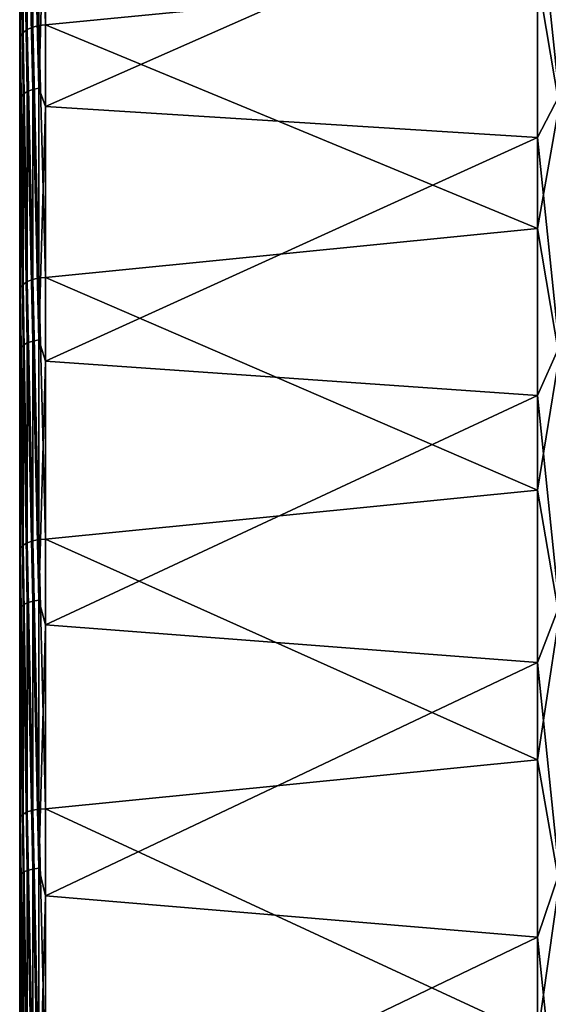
# Model space of a CAD drawing. Header units: metres. Extents: x 59 to 135, y -85 to 115.
# Tile 95 of 256: x 59 to 69, y 25 to 45. Entities that reach past the tile are written whole.
import ezdxf

# ---------------------------------------------------------------- set-up
doc = ezdxf.new("R2010")
doc.units = ezdxf.units.M
doc.layers.add('solid_20_404_502_XXX', color=7, linetype='CONTINUOUS')

msp = doc.modelspace()

# ---------------------------------------------------------------- linework, layer by layer
at = {"layer": 'solid_20_404_502_XXX'}
for points in [[(59, -84.156242, 7.616004), (59, 84.286781, 6), (59, 83.663437, 6)], [(59, -84.156242, 7.616004), (59, 83.689125, 11.679234), (59, 84.286781, 6)], [(59, -84.409424, -3.91487), (59, 83.854424, -2.00152), (59, 83.663437, -6)], [(59, -84.156242, 7.616004), (59, 83.663437, 6), (59, 83.854424, 2.00152)], [(59, -84.47979, 1.854876), (59, 83.854424, 2.00152), (59, 83.854424, -2.00152)], [(59, -84.409424, -3.91487), (59, -84.47979, 1.854876), (59, 83.854424, -2.00152)], [(59, -84.47979, 1.854876), (59, -84.156242, 7.616004), (59, 83.854424, 2.00152)], [(59, 83.761658, -11.147238), (59, -83.945496, -9.666027), (59, 83.663437, -6)], [(59, 83.761658, -11.147238), (59, -83.090202, -15.371926), (59, -83.945496, -9.666027)], [(59, 83.761658, -11.147238), (59, 82.92157, -16.257021), (59, -83.090202, -15.371926)], [(59, -83.440323, 13.341345), (59, 82.708145, 17.310068), (59, 83.689125, 11.679234)], [(59, -84.156242, 7.616004), (59, -83.440323, 13.341345), (59, 83.689125, 11.679234)], [(59, -83.945496, -9.666027), (59, -84.409424, -3.91487), (59, 83.663437, -6)], [(59, 82.92157, -16.257021), (59, -81.84742, -21.006577), (59, -83.090202, -15.371926)], [(59, 82.92157, -16.257021), (59, 81.770096, -21.305588), (59, -81.84742, -21.006577)], [(59, -82.335411, 19.004166), (59, 81.348839, 22.861376), (59, 82.708145, 17.310068)], [(59, -83.440323, 13.341345), (59, -82.335411, 19.004166), (59, 82.708145, 17.310068)], [(59, 81.770096, -21.305588), (59, 80.311546, -26.27416), (59, -81.84742, -21.006577)], [(59, -80.846519, 24.578777), (59, 79.617401, 28.308084), (59, 81.348839, 22.861376)], [(59, -82.335411, 19.004166), (59, -80.846519, 24.578777), (59, 81.348839, 22.861376)], [(59, 80.311546, -26.27416), (59, -80.222954, -26.543423), (59, -81.84742, -21.006577)], [(59, 80.311546, -26.27416), (59, 78.551414, -31.144053), (59, -80.222954, -26.543423)], [(59, -78.980637, 30.038904), (59, 77.521919, 33.624859), (59, 79.617401, 28.308084)], [(59, -80.846519, 24.578777), (59, -78.980637, 30.038904), (59, 79.617401, 28.308084)], [(59, 78.551414, -31.144053), (59, -78.22448, -31.95636), (59, -80.222954, -26.543423)], [(59, 78.551414, -31.144053), (59, 76.496223, -35.897137), (59, -78.22448, -31.95636)], [(59, -76.746338, 35.359219), (59, 75.071724, 38.788055), (59, 77.521919, 33.624859)], [(59, -78.980637, 30.038904), (59, -76.746338, 35.359219), (59, 77.521919, 33.624859)], [(59, 76.496223, -35.897137), (59, -75.861443, -37.219902), (59, -78.22448, -31.95636)], [(59, 76.496223, -35.897137), (59, 74.155876, -40.511539), (59, -75.861443, -37.219902)], [(59, -74.155876, 40.511539), (59, 72.277977, 43.774075), (59, 75.071724, 38.788055)], [(59, -76.746338, 35.359219), (59, -74.155876, 40.511539), (59, 75.071724, 38.788055)], [(59, 74.155876, -40.511539), (59, -73.144615, -42.310078), (59, -75.861443, -37.219902)], [(59, 74.155876, -40.511539), (59, 71.219978, -45.475151), (59, -73.144615, -42.310078)], [(59, -71.250259, 45.427689), (59, 69.153564, 48.559875), (59, 72.277977, 43.774075)], [(59, -74.155876, 40.511539), (59, -71.250259, 45.427689), (59, 72.277977, 43.774075)], [(59, 71.219978, -45.475151), (59, -70.086571, -47.203266), (59, -73.144615, -42.310078)], [(59, 71.219978, -45.475151), (59, 67.950287, -50.229824), (59, -70.086571, -47.203266)], [(59, -68.016273, 50.14043), (59, 65.712936, 53.123337), (59, 69.153564, 48.559875)], [(59, -71.250259, 45.427689), (59, -68.016273, 50.14043), (59, 69.153564, 48.559875)], [(59, 67.950287, -50.229824), (59, -66.701706, -51.876377), (59, -70.086571, -47.203266)], [(59, 67.950287, -50.229824), (59, 64.363892, -54.750031), (59, -66.701706, -51.876377)], [(59, -64.471306, 54.623505), (59, 61.971931, 57.44352), (59, 65.712936, 53.123337)], [(59, -68.016273, 50.14043), (59, -64.471306, 54.623505), (59, 65.712936, 53.123337)], [(59, 64.363892, -54.750031), (59, -63.006004, -56.307388), (59, -66.701706, -51.876377)], [(59, 64.363892, -54.750031), (59, 60.477467, -59.014866), (59, -63.006004, -56.307388)], [(59, -60.63142, 58.856682), (59, 57.947212, 61.501198), (59, 61.971931, 57.44352)], [(59, -64.471306, 54.623505), (59, -60.63142, 58.856682), (59, 61.971931, 57.44352)], [(59, 60.477467, -59.014866), (59, -59.016754, -60.475624), (59, -63.006004, -56.307388)], [(59, 60.477467, -59.014866), (59, 56.309353, -63.00425), (59, -59.016754, -60.475624)], [(59, -56.514511, 62.82029), (59, 53.65723, 65.277695), (59, 57.947212, 61.501198)], [(59, -60.63142, 58.856682), (59, -56.514511, 62.82029), (59, 57.947212, 61.501198)], [(59, 56.309353, -63.00425), (59, -54.752045, -64.362175), (59, -59.016754, -60.475624)], [(59, 56.309353, -63.00425), (59, 51.87846, -66.700089), (59, -54.752045, -64.362175)], [(59, -52.138897, 66.496712), (59, 49.121811, 68.755539), (59, 53.65723, 65.277695)], [(59, -56.514511, 62.82029), (59, -52.138897, 66.496712), (59, 53.65723, 65.277695)], [(59, 51.87846, -66.700089), (59, -50.23188, -67.948761), (59, -54.752045, -64.362175)], [(59, 51.87846, -66.700089), (59, 47.205452, -70.085098), (59, -50.23188, -67.948761)], [(59.068981, 49.279861, 68.954094), (59.017467, 49.202583, 68.858849), (59.068981, 44.505795, 72.127708)], [(59.068981, 49.279861, 68.954094), (59.150913, 44.566978, 72.212791), (59.150913, 49.346909, 69.034676)], [(59.068981, 49.279861, 68.954094), (59.068981, 44.505795, 72.127708), (59.150913, 44.566978, 72.212791)], [(59.150913, 49.346909, 69.034676), (59.257481, 44.614624, 72.27655), (59.257481, 49.398994, 69.094894)], [(59.150913, 49.346909, 69.034676), (59.150913, 44.566978, 72.212791), (59.257481, 44.614624, 72.27655)], [(59.257481, 49.398994, 69.094894), (59.381157, 44.645378, 72.314476), (59.381157, 49.432453, 69.130501)], [(59.257481, 49.398994, 69.094894), (59.257481, 44.614624, 72.27655), (59.381157, 44.645378, 72.314476)], [(59.381157, 49.432453, 69.130501), (59.513088, 44.657116, 72.323868), (59.513088, 49.444973, 69.138954)], [(59.381157, 49.432453, 69.130501), (59.381157, 44.645378, 72.314476), (59.513088, 44.657116, 72.323868)], [(69.240135, 45.609596, 71.424988), (59.513088, 49.444973, 69.138954), (59.513088, 44.657116, 72.323868)], [(59.017467, 44.435387, 72.027298), (59.017467, 49.202583, 68.858849), (59, 49.121811, 68.755539)], [(59, -47.52454, 69.869118), (59, 44.361935, 71.918686), (59, 49.121811, 68.755539)], [(59.017467, 44.435387, 72.027298), (59, 49.121811, 68.755539), (59, 44.361935, 71.918686)], [(59, -52.138897, 66.496712), (59, -47.52454, 69.869118), (59, 49.121811, 68.755539)], [(59.068981, 44.505795, 72.127708), (59.017467, 49.202583, 68.858849), (59.017467, 44.435387, 72.027298)], [(59.068981, 48.058102, -69.811111), (59.150913, 48.117382, -69.897217), (59.150913, 43.341309, -72.955017)], [(59.150913, 48.117382, -69.897217), (59.257481, 48.162334, -69.962517), (59.257481, 43.381802, -73.023178)], [(59.150913, 43.341309, -72.955017), (59.150913, 48.117382, -69.897217), (59.257481, 43.381802, -73.023178)], [(59.257481, 48.162334, -69.962517), (59.381157, 48.189793, -70.002411), (59.381157, 43.406536, -73.064804)], [(59.257481, 43.381802, -73.023178), (59.257481, 48.162334, -69.962517), (59.381157, 43.406536, -73.064804)], [(59.513088, 47.890724, -70.224487), (59.381157, 43.406536, -73.064804), (59.381157, 48.189793, -70.002411)], [(59.017467, 43.225388, -72.759888), (59, 47.205452, -70.085098), (59.017467, 47.988686, -69.710266)], [(59.017467, 47.988686, -69.710266), (59.068981, 48.058102, -69.811111), (59.068981, 43.287914, -72.865143)], [(59.017467, 43.225388, -72.759888), (59.017467, 47.988686, -69.710266), (59.068981, 43.287914, -72.865143)], [(59.068981, 43.287914, -72.865143), (59.068981, 48.058102, -69.811111), (59.150913, 43.341309, -72.955017)], [(69.664322, 43.254601, -72.809067), (69.240135, 47.340893, -70.289429), (69.664322, 48.021118, -69.757385)], [(59.513088, 47.890724, -70.224487), (59.513088, 43.047451, -73.293365), (59.381157, 43.406536, -73.064804)], [(69.240135, 47.340893, -70.289429), (59.513088, 43.047451, -73.293365), (59.513088, 47.890724, -70.224487)], [(69.664322, 47.837074, 69.88372), (69.240135, 45.609596, 71.424988), (69.664322, 43.062531, 72.922829)], [(69.240135, 47.340893, -70.289429), (69.240135, 42.433811, -73.356224), (59.513088, 43.047451, -73.293365)], [(69.664322, 43.254601, -72.809067), (69.240135, 42.433811, -73.356224), (69.240135, 47.340893, -70.289429)], [(59, 47.205452, -70.085098), (59, -45.477566, -71.21846), (59, -50.23188, -67.948761)], [(59, 47.205452, -70.085098), (59, 42.312355, -73.143295), (59, -45.477566, -71.21846)], [(59.017467, 43.225388, -72.759888), (59, 42.312355, -73.143295), (59, 47.205452, -70.085098)], [(69.240135, 40.629055, 74.370987), (69.240135, 45.609596, 71.424988), (59.513088, 44.657116, 72.323868)], [(69.664322, 43.062531, 72.922829), (69.240135, 45.609596, 71.424988), (69.240135, 40.629055, 74.370987)], [(59.150913, 44.566978, 72.212791), (59.257481, 39.626099, 75.127472), (59.257481, 44.614624, 72.27655)], [(59.257481, 44.614624, 72.27655), (59.381157, 39.653984, 75.167511), (59.381157, 44.645378, 72.314476)], [(59.257481, 44.614624, 72.27655), (59.257481, 39.626099, 75.127472), (59.381157, 39.653984, 75.167511)], [(59.381157, 44.645378, 72.314476), (59.513088, 39.664879, 75.177773), (59.513088, 44.657116, 72.323868)], [(59.381157, 44.645378, 72.314476), (59.381157, 39.653984, 75.167511), (59.513088, 39.664879, 75.177773)], [(69.240135, 40.629055, 74.370987), (59.513088, 44.657116, 72.323868), (59.513088, 39.664879, 75.177773)], [(59.017467, 39.464916, 74.866257), (59.017467, 44.435387, 72.027298), (59, 44.361935, 71.918686)], [(59.068981, 44.505795, 72.127708), (59.017467, 44.435387, 72.027298), (59.068981, 39.528111, 74.971329)], [(59.068981, 39.528111, 74.971329), (59.017467, 44.435387, 72.027298), (59.017467, 39.464916, 74.866257)], [(59.068981, 44.505795, 72.127708), (59.150913, 39.58313, 75.060501), (59.150913, 44.566978, 72.212791)], [(59.068981, 44.505795, 72.127708), (59.068981, 39.528111, 74.971329), (59.150913, 39.58313, 75.060501)], [(59.150913, 44.566978, 72.212791), (59.150913, 39.58313, 75.060501), (59.257481, 39.626099, 75.127472)], [(59, -42.692741, 72.921921), (59, 39.399311, 74.752739), (59, 44.361935, 71.918686)], [(59.017467, 39.464916, 74.866257), (59, 44.361935, 71.918686), (59, 39.399311, 74.752739)], [(59, -47.52454, 69.869118), (59, -42.692741, 72.921921), (59, 44.361935, 71.918686)], [(59.017467, 38.269035, -75.484543), (59, 42.312355, -73.143295), (59.017467, 43.225388, -72.759888)], [(59.017467, 43.225388, -72.759888), (59.068981, 43.287914, -72.865143), (59.068981, 38.324394, -75.593735)], [(59.017467, 38.269035, -75.484543), (59.017467, 43.225388, -72.759888), (59.068981, 38.324394, -75.593735)], [(59.068981, 43.287914, -72.865143), (59.150913, 43.341309, -72.955017), (59.150913, 38.371666, -75.686981)], [(59.068981, 38.324394, -75.593735), (59.068981, 43.287914, -72.865143), (59.150913, 38.371666, -75.686981)], [(59.150913, 43.341309, -72.955017), (59.257481, 43.381802, -73.023178), (59.257481, 38.407516, -75.75769)], [(59.150913, 38.371666, -75.686981), (59.150913, 43.341309, -72.955017), (59.257481, 38.407516, -75.75769)], [(59.257481, 43.381802, -73.023178), (59.381157, 43.406536, -73.064804), (59.381157, 38.429413, -75.80088)], [(59.257481, 38.407516, -75.75769), (59.257481, 43.381802, -73.023178), (59.381157, 38.429413, -75.80088)], [(59.513088, 43.047451, -73.293365), (59.381157, 38.429413, -75.80088), (59.381157, 43.406536, -73.064804)], [(69.664322, 38.294899, -75.535561), (69.240135, 42.433811, -73.356224), (69.664322, 43.254601, -72.809067)], [(59.513088, 43.047451, -73.293365), (59.513088, 38.008301, -76.02874), (59.381157, 38.429413, -75.80088)], [(69.240135, 42.433811, -73.356224), (59.513088, 38.008301, -76.02874), (59.513088, 43.047451, -73.293365)], [(69.664322, 43.062531, 72.922829), (69.240135, 40.629055, 74.370987), (69.664322, 38.095657, 75.636246)], [(59, 42.312355, -73.143295), (59, -40.511539, -74.155876), (59, -45.477566, -71.21846)], [(59, 42.312355, -73.143295), (59, 37.222267, -75.860275), (59, -40.511539, -74.155876)], [(59.017467, 38.269035, -75.484543), (59, 37.222267, -75.860275), (59, 42.312355, -73.143295)], [(69.240135, 42.433811, -73.356224), (69.240135, 37.32888, -76.081001), (59.513088, 38.008301, -76.02874)], [(69.664322, 38.294899, -75.535561), (69.240135, 37.32888, -76.081001), (69.240135, 42.433811, -73.356224)], [(69.240135, 35.459084, 76.970238), (69.240135, 40.629055, 74.370987), (59.513088, 39.664879, 75.177773)], [(69.664322, 38.095657, 75.636246), (69.240135, 40.629055, 74.370987), (69.240135, 35.459084, 76.970238)], [(59.068981, 39.528111, 74.971329), (59.017467, 39.464916, 74.866257), (59.068981, 34.369583, 77.471954)], [(59.068981, 39.528111, 74.971329), (59.150913, 34.418167, 77.564766), (59.150913, 39.58313, 75.060501)], [(59.068981, 39.528111, 74.971329), (59.068981, 34.369583, 77.471954), (59.150913, 34.418167, 77.564766)], [(59.150913, 39.58313, 75.060501), (59.257481, 34.456242, 77.634605), (59.257481, 39.626099, 75.127472)], [(59.150913, 39.58313, 75.060501), (59.150913, 34.418167, 77.564766), (59.257481, 34.456242, 77.634605)], [(59.257481, 39.626099, 75.127472), (59.381157, 34.481117, 77.676544), (59.381157, 39.653984, 75.167511)], [(59.257481, 39.626099, 75.127472), (59.257481, 34.456242, 77.634605), (59.381157, 34.481117, 77.676544)], [(59.381157, 39.653984, 75.167511), (59.513088, 34.4911, 77.687607), (59.513088, 39.664879, 75.177773)], [(59.381157, 39.653984, 75.167511), (59.381157, 34.481117, 77.676544), (59.513088, 34.4911, 77.687607)], [(69.240135, 35.459084, 76.970238), (59.513088, 39.664879, 75.177773), (59.513088, 34.4911, 77.687607)], [(59.017467, 34.313911, 77.362724), (59.017467, 39.464916, 74.866257), (59, 39.399311, 74.752739)], [(59, -37.665852, 75.641006), (59, 34.256104, 77.245033), (59, 39.399311, 74.752739)], [(59.017467, 34.313911, 77.362724), (59, 39.399311, 74.752739), (59, 34.256104, 77.245033)], [(59, -42.692741, 72.921921), (59, -37.665852, 75.641006), (59, 39.399311, 74.752739)], [(59.068981, 34.369583, 77.471954), (59.017467, 39.464916, 74.866257), (59.017467, 34.313911, 77.362724)], [(59.068981, 38.324394, -75.593735), (59.150913, 38.371666, -75.686981), (59.150913, 33.230644, -78.080902)], [(59.150913, 38.371666, -75.686981), (59.257481, 38.407516, -75.75769), (59.257481, 33.261692, -78.153854)], [(59.150913, 33.230644, -78.080902), (59.150913, 38.371666, -75.686981), (59.257481, 33.261692, -78.153854)], [(59.257481, 38.407516, -75.75769), (59.381157, 38.429413, -75.80088), (59.381157, 33.280655, -78.19841)], [(59.257481, 33.261692, -78.153854), (59.257481, 38.407516, -75.75769), (59.381157, 33.280655, -78.19841)], [(59.513088, 38.008301, -76.02874), (59.381157, 33.280655, -78.19841), (59.381157, 38.429413, -75.80088)], [(59.017467, 33.141766, -77.87207), (59, 37.222267, -75.860275), (59.017467, 38.269035, -75.484543)], [(59.017467, 38.269035, -75.484543), (59.068981, 38.324394, -75.593735), (59.068981, 33.189705, -77.984711)], [(59.017467, 33.141766, -77.87207), (59.017467, 38.269035, -75.484543), (59.068981, 33.189705, -77.984711)], [(59.068981, 33.189705, -77.984711), (59.068981, 38.324394, -75.593735), (59.150913, 33.230644, -78.080902)], [(69.664322, 33.164165, -77.924698), (69.240135, 37.32888, -76.081001), (69.664322, 38.294899, -75.535561)], [(59.513088, 38.008301, -76.02874), (59.513088, 32.796207, -78.418167), (59.381157, 33.280655, -78.19841)], [(69.240135, 37.32888, -76.081001), (59.513088, 32.796207, -78.418167), (59.513088, 38.008301, -76.02874)], [(69.664322, 38.095657, 75.636246), (69.240135, 35.459084, 76.970238), (69.664322, 32.958645, 78.011848)], [(59, 37.222267, -75.860275), (59, -35.356632, -76.747551), (59, -40.511539, -74.155876)], [(59, 37.222267, -75.860275), (59, 31.958797, -78.22348), (59, -35.356632, -76.747551)], [(59.017467, 33.141766, -77.87207), (59, 31.958797, -78.22348), (59, 37.222267, -75.860275)], [(69.240135, 37.32888, -76.081001), (69.240135, 32.049908, -78.45105), (59.513088, 32.796207, -78.418167)], [(69.664322, 33.164165, -77.924698), (69.240135, 32.049908, -78.45105), (69.240135, 37.32888, -76.081001)], [(69.240135, 30.123787, 79.210617), (69.240135, 35.459084, 76.970238), (59.513088, 34.4911, 77.687607)], [(69.664322, 32.958645, 78.011848), (69.240135, 35.459084, 76.970238), (69.240135, 30.123787, 79.210617)], [(59.257481, 34.456242, 77.634605), (59.381157, 29.150452, 79.830101), (59.381157, 34.481117, 77.676544)], [(59.381157, 34.481117, 77.676544), (59.513088, 29.159464, 79.841881), (59.513088, 34.4911, 77.687607)], [(59.381157, 34.481117, 77.676544), (59.381157, 29.150452, 79.830101), (59.513088, 29.159464, 79.841881)], [(69.240135, 30.123787, 79.210617), (59.513088, 34.4911, 77.687607), (59.513088, 29.159464, 79.841881)], [(59.017467, 29.005932, 79.505295), (59.017467, 34.313911, 77.362724), (59, 34.256104, 77.245033)], [(59.068981, 34.369583, 77.471954), (59.017467, 34.313911, 77.362724), (59.068981, 29.053814, 79.618141)], [(59.068981, 29.053814, 79.618141), (59.017467, 34.313911, 77.362724), (59.017467, 29.005932, 79.505295)], [(59.068981, 34.369583, 77.471954), (59.150913, 29.095722, 79.714127), (59.150913, 34.418167, 77.564766)], [(59.068981, 34.369583, 77.471954), (59.068981, 29.053814, 79.618141), (59.150913, 29.095722, 79.714127)], [(59.150913, 34.418167, 77.564766), (59.257481, 29.12871, 79.786484), (59.257481, 34.456242, 77.634605)], [(59.150913, 34.418167, 77.564766), (59.150913, 29.095722, 79.714127), (59.257481, 29.12871, 79.786484)], [(59.257481, 34.456242, 77.634605), (59.257481, 29.12871, 79.786484), (59.381157, 29.150452, 79.830101)], [(59, -32.466976, 78.013931), (59, 28.956034, 79.384026), (59, 34.256104, 77.245033)], [(59.017467, 29.005932, 79.505295), (59, 34.256104, 77.245033), (59, 28.956034, 79.384026)], [(59, -37.665852, 75.641006), (59, -32.466976, 78.013931), (59, 34.256104, 77.245033)], [(59.017467, 27.866474, -79.911797), (59, 31.958797, -78.22348), (59.017467, 33.141766, -77.87207)], [(59.017467, 33.141766, -77.87207), (59.068981, 33.189705, -77.984711), (59.068981, 27.906784, -80.02739)], [(59.017467, 27.866474, -79.911797), (59.017467, 33.141766, -77.87207), (59.068981, 27.906784, -80.02739)], [(59.068981, 33.189705, -77.984711), (59.150913, 33.230644, -78.080902), (59.150913, 27.941206, -80.126106)], [(59.068981, 27.906784, -80.02739), (59.068981, 33.189705, -77.984711), (59.150913, 27.941206, -80.126106)], [(59.150913, 33.230644, -78.080902), (59.257481, 33.261692, -78.153854), (59.257481, 27.967312, -80.200958)], [(59.150913, 27.941206, -80.126106), (59.150913, 33.230644, -78.080902), (59.257481, 27.967312, -80.200958)], [(59.257481, 33.261692, -78.153854), (59.381157, 33.280655, -78.19841), (59.381157, 27.983257, -80.246689)], [(59.257481, 27.967312, -80.200958), (59.257481, 33.261692, -78.153854), (59.381157, 27.983257, -80.246689)], [(59.513088, 32.796207, -78.418167), (59.381157, 27.983257, -80.246689), (59.381157, 33.280655, -78.19841)], [(69.664322, 27.885309, -79.965805), (69.240135, 32.049908, -78.45105), (69.664322, 33.164165, -77.924698)], [(69.664322, 32.958645, 78.011848), (69.240135, 30.123787, 79.210617), (69.664322, 27.674425, 80.039032)], [(59.513088, 32.796207, -78.418167), (59.513088, 27.434885, -80.450775), (59.381157, 27.983257, -80.246689)], [(69.240135, 32.049908, -78.45105), (59.513088, 27.434885, -80.450775), (59.513088, 32.796207, -78.418167)], [(59, 31.958797, -78.22348), (59, -30.03651, -78.981544), (59, -35.356632, -76.747551)], [(59, 31.958797, -78.22348), (59, 26.545925, -80.22213), (59, -30.03651, -78.981544)], [(59.017467, 27.866474, -79.911797), (59, 26.545925, -80.22213), (59, 31.958797, -78.22348)], [(69.240135, 32.049908, -78.45105), (69.240135, 26.621502, -80.455322), (59.513088, 27.434885, -80.450775)], [(69.664322, 27.885309, -79.965805), (69.240135, 26.621502, -80.455322), (69.240135, 32.049908, -78.45105)], [(69.240135, 24.648037, 81.081673), (69.240135, 30.123787, 79.210617), (59.513088, 29.159464, 79.841881)], [(69.664322, 27.674425, 80.039032), (69.240135, 30.123787, 79.210617), (69.240135, 24.648037, 81.081673)], [(59.068981, 29.053814, 79.618141), (59.017467, 29.005932, 79.505295), (59.068981, 23.60512, 81.400063)], [(59.068981, 29.053814, 79.618141), (59.150913, 23.640148, 81.498756), (59.150913, 29.095722, 79.714127)], [(59.068981, 29.053814, 79.618141), (59.068981, 23.60512, 81.400063), (59.150913, 23.640148, 81.498756)], [(59.150913, 29.095722, 79.714127), (59.257481, 23.667885, 81.573257), (59.257481, 29.12871, 79.786484)], [(59.150913, 29.095722, 79.714127), (59.150913, 23.640148, 81.498756), (59.257481, 23.667885, 81.573257)], [(59.257481, 29.12871, 79.786484), (59.381157, 23.686378, 81.618309), (59.381157, 29.150452, 79.830101)], [(59.257481, 29.12871, 79.786484), (59.257481, 23.667885, 81.573257), (59.381157, 23.686378, 81.618309)], [(59.381157, 29.150452, 79.830101), (59.513088, 23.694372, 81.630737), (59.513088, 29.159464, 79.841881)], [(59.381157, 29.150452, 79.830101), (59.381157, 23.686378, 81.618309), (59.513088, 23.694372, 81.630737)], [(69.240135, 24.648037, 81.081673), (59.513088, 29.159464, 79.841881), (59.513088, 23.694372, 81.630737)], [(59.017467, 23.565264, 81.284157), (59.017467, 29.005932, 79.505295), (59, 28.956034, 79.384026)], [(59, -27.119261, 80.030136), (59, 23.523594, 81.159828), (59, 28.956034, 79.384026)], [(59.017467, 23.565264, 81.284157), (59, 28.956034, 79.384026), (59, 23.523594, 81.159828)], [(59, -32.466976, 78.013931), (59, -27.119261, 80.030136), (59, 28.956034, 79.384026)], [(59.068981, 23.60512, 81.400063), (59.017467, 29.005932, 79.505295), (59.017467, 23.565264, 81.284157)], [(59.017467, 22.466726, -81.59462), (59, 26.545925, -80.22213), (59.017467, 27.866474, -79.911797)], [(59.017467, 27.866474, -79.911797), (59.068981, 27.906784, -80.02739), (59.068981, 22.499226, -81.712646)], [(59.017467, 22.466726, -81.59462), (59.017467, 27.866474, -79.911797), (59.068981, 22.499226, -81.712646)], [(59.068981, 27.906784, -80.02739), (59.150913, 27.941206, -80.126106), (59.150913, 22.526978, -81.813438)], [(59.068981, 22.499226, -81.712646), (59.068981, 27.906784, -80.02739), (59.150913, 22.526978, -81.813438)], [(59.150913, 27.941206, -80.126106), (59.257481, 27.967312, -80.200958), (59.257481, 22.548023, -81.889877)], [(59.150913, 22.526978, -81.813438), (59.150913, 27.941206, -80.126106), (59.257481, 22.548023, -81.889877)], [(59.257481, 27.967312, -80.200958), (59.381157, 27.983257, -80.246689), (59.381157, 22.560879, -81.936562)], [(59.257481, 22.548023, -81.889877), (59.257481, 27.967312, -80.200958), (59.381157, 22.560879, -81.936562)], [(59.513088, 27.434885, -80.450775), (59.381157, 22.560879, -81.936562), (59.381157, 27.983257, -80.246689)], [(69.664322, 22.481911, -81.649765), (69.240135, 26.621502, -80.455322), (69.664322, 27.885309, -79.965805)], [(69.664322, 27.674425, 80.039032), (69.240135, 24.648037, 81.081673), (69.664322, 22.266607, 81.70874)], [(59.513088, 27.434885, -80.450775), (59.513088, 21.948727, -82.117317), (59.381157, 22.560879, -81.936562)], [(69.240135, 26.621502, -80.455322), (59.513088, 21.948727, -82.117317), (59.513088, 27.434885, -80.450775)], [(59, 26.545925, -80.22213), (59, -24.576248, -80.84729), (59, -30.03651, -78.981544)], [(59, 26.545925, -80.22213), (59, 21.009127, -81.846764), (59, -24.576248, -80.84729)], [(59.017467, 22.466726, -81.59462), (59, 21.009127, -81.846764), (59, 26.545925, -80.22213)], [(69.240135, 26.621502, -80.455322), (69.240135, 21.068975, -82.08448), (59.513088, 21.948727, -82.117317)], [(69.664322, 22.481911, -81.649765), (69.240135, 21.068975, -82.08448), (69.240135, 26.621502, -80.455322)]]:
    msp.add_3dface(points, dxfattribs=at)

doc.saveas('drawing.dxf')
